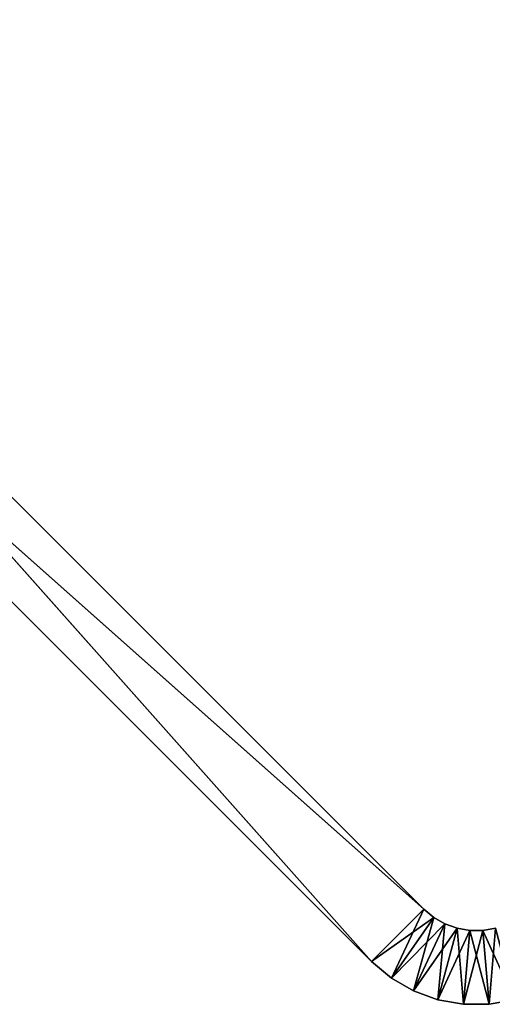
# Model space of a CAD drawing. Extents: x 0 to 13.4, y 0.1 to 1.5.
# Tile 25 of 27: x 11.758 to 12.396, y 0.084 to 1.414. Entities that reach past the tile are written whole.
import ezdxf

# ---------------------------------------------------------------- set-up
doc = ezdxf.new("R2010")
doc.units = 0
doc.header["$LTSCALE"] = 2.54
doc.layers.get('0').update_dxf_attribs({"color": 13, "linetype": 'CONTINUOUS'})

# ---------------------------------------------------------------- blocks, each defined once
blk = doc.blocks.new('MYDELNICZKA_VIW_STL')
at = {"color": 0}
for p, q in [((12.3037, 0.2121, 8.5), (11.1016, 1.4142, 8.5)), ((11.1016, 1.4142, 8.5), (12.2329, 0.1414, 8.5)), ((11.1016, 1.4142, 8.5), (12.2329, 0.1414, 8.5)), ((11.1016, 1.4142), (12.3037, 0.2121)), ((12.3037, 0.2121, 8.5), (11.1016, 1.4142, 8.5)), ((12.3037, 0.2121, 8.5), (11.1016, 1.4142)), ((12.3037, 0.2121, 8.5), (11.1016, 1.4142)), ((11.1016, 1.4142), (12.3037, 0.2121)), ((11.0309, 1.3435, 8.5), (12.2329, 0.1414, 8.5)), ((12.3037, 0.2121), (11.0309, 1.3435)), ((12.3037, 0.2121), (11.0309, 1.3435)), ((12.2329, 0.1414), (11.0309, 1.3435)), ((11.0309, 1.3435, 8.5), (12.2329, 0.1414, 8.5)), ((11.0309, 1.3435, 8.5), (12.2329, 0.1414)), ((11.0309, 1.3435, 8.5), (12.2329, 0.1414)), ((12.2329, 0.1414), (11.0309, 1.3435)), ((12.3037, 0.2121, 8.5), (12.2329, 0.1414, 8.5)), ((12.3037, 0.2121, 8.5), (12.2329, 0.1414, 8.5)), ((12.2329, 0.1414), (12.3037, 0.2121)), ((12.2329, 0.1414), (12.3037, 0.2121)), ((12.2329, 0.1414, 8.5), (12.317, 0.2009, 8.5)), ((12.2329, 0.1414, 8.5), (12.317, 0.2009, 8.5)), ((12.2597, 0.119), (12.3037, 0.2121)), ((12.2597, 0.119), (12.3037, 0.2121)), ((12.2597, 0.119, 8.5), (12.317, 0.2009, 8.5)), ((12.2597, 0.119, 8.5), (12.317, 0.2009, 8.5)), ((12.2597, 0.119), (12.317, 0.2009)), ((12.2597, 0.119), (12.317, 0.2009)), ((12.2898, 0.1016), (12.317, 0.2009)), ((12.2898, 0.1016), (12.317, 0.2009)), ((12.317, 0.2009, 8.5), (12.3037, 0.2121, 8.5)), ((12.3037, 0.2121), (12.317, 0.2009)), ((12.317, 0.2009), (12.3037, 0.2121, 8.5)), ((12.317, 0.2009, 8.5), (12.3037, 0.2121, 8.5)), ((12.317, 0.2009), (12.3037, 0.2121, 8.5)), ((12.3037, 0.2121), (12.317, 0.2009)), ((12.3037, 0.2121), (12.3037, 0.2121, 8.5)), ((12.3037, 0.2121), (12.3037, 0.2121, 8.5)), ((12.3321, 0.1922, 8.5), (12.317, 0.2009, 8.5)), ((12.317, 0.2009), (12.3321, 0.1922)), ((12.3321, 0.1922), (12.317, 0.2009, 8.5)), ((12.3321, 0.1922, 8.5), (12.317, 0.2009, 8.5)), ((12.3321, 0.1922), (12.317, 0.2009, 8.5)), ((12.317, 0.2009), (12.3321, 0.1922)), ((12.317, 0.2009), (12.317, 0.2009, 8.5)), ((12.317, 0.2009), (12.317, 0.2009, 8.5)), ((12.2597, 0.119, 8.5), (12.3321, 0.1922, 8.5)), ((12.2597, 0.119, 8.5), (12.3321, 0.1922, 8.5)), ((12.2898, 0.1016, 8.5), (12.3321, 0.1922, 8.5)), ((12.2898, 0.1016, 8.5), (12.3321, 0.1922, 8.5)), ((12.2898, 0.1016), (12.3321, 0.1922)), ((12.2898, 0.1016), (12.3321, 0.1922)), ((12.3226, 0.0897), (12.3321, 0.1922)), ((12.3226, 0.0897), (12.3321, 0.1922)), ((12.3485, 0.1863, 8.5), (12.3321, 0.1922, 8.5)), ((12.3321, 0.1922), (12.3485, 0.1863)), ((12.3485, 0.1863), (12.3321, 0.1922, 8.5)), ((12.3485, 0.1863, 8.5), (12.3321, 0.1922, 8.5)), ((12.3485, 0.1863), (12.3321, 0.1922, 8.5)), ((12.3321, 0.1922), (12.3485, 0.1863)), ((12.3321, 0.1922), (12.3321, 0.1922, 8.5)), ((12.3321, 0.1922), (12.3321, 0.1922, 8.5)), ((12.2898, 0.1016, 8.5), (12.3485, 0.1863, 8.5)), ((12.2898, 0.1016, 8.5), (12.3485, 0.1863, 8.5)), ((12.3226, 0.0897, 8.5), (12.3485, 0.1863, 8.5)), ((12.3226, 0.0897, 8.5), (12.3485, 0.1863, 8.5)), ((12.3226, 0.0897), (12.3485, 0.1863)), ((12.3226, 0.0897), (12.3485, 0.1863)), ((12.3226, 0.0897, 8.5), (12.3657, 0.1832, 8.5)), ((12.3226, 0.0897, 8.5), (12.3657, 0.1832, 8.5)), ((12.3657, 0.1832, 8.5), (12.3485, 0.1863, 8.5)), ((12.3569, 0.0836), (12.3485, 0.1863)), ((12.3485, 0.1863), (12.3657, 0.1832)), ((12.3569, 0.0836), (12.3485, 0.1863)), ((12.3657, 0.1832), (12.3485, 0.1863, 8.5)), ((12.3657, 0.1832, 8.5), (12.3485, 0.1863, 8.5)), ((12.3657, 0.1832), (12.3485, 0.1863, 8.5)), ((12.3485, 0.1863), (12.3657, 0.1832)), ((12.3485, 0.1863), (12.3485, 0.1863, 8.5)), ((12.3485, 0.1863), (12.3485, 0.1863, 8.5)), ((12.3569, 0.0836, 8.5), (12.3657, 0.1832, 8.5)), ((12.3569, 0.0836, 8.5), (12.3657, 0.1832, 8.5)), ((12.3569, 0.0836, 8.5), (12.3831, 0.1832, 8.5)), ((12.3569, 0.0836, 8.5), (12.3831, 0.1832, 8.5)), ((12.3569, 0.0836), (12.3657, 0.1832)), ((12.3569, 0.0836), (12.3657, 0.1832)), ((12.3831, 0.1832, 8.5), (12.3657, 0.1832, 8.5)), ((12.3918, 0.0836), (12.3657, 0.1832)), ((12.3657, 0.1832), (12.3831, 0.1832)), ((12.3918, 0.0836), (12.3657, 0.1832)), ((12.3831, 0.1832), (12.3657, 0.1832, 8.5)), ((12.3831, 0.1832, 8.5), (12.3657, 0.1832, 8.5)), ((12.3831, 0.1832), (12.3657, 0.1832, 8.5)), ((12.3657, 0.1832), (12.3831, 0.1832)), ((12.3657, 0.1832), (12.3657, 0.1832, 8.5)), ((12.3657, 0.1832), (12.3657, 0.1832, 8.5)), ((12.4003, 0.1863, 8.5), (12.3831, 0.1832, 8.5)), ((12.3831, 0.1832), (12.4003, 0.1863)), ((12.4003, 0.1863), (12.3831, 0.1832, 8.5)), ((12.4003, 0.1863, 8.5), (12.3831, 0.1832, 8.5)), ((12.4003, 0.1863), (12.3831, 0.1832, 8.5)), ((12.3831, 0.1832), (12.4003, 0.1863)), ((12.3918, 0.0836, 8.5), (12.3831, 0.1832, 8.5)), ((12.3918, 0.0836, 8.5), (12.3831, 0.1832, 8.5)), ((12.4261, 0.0897), (12.3831, 0.1832)), ((12.4261, 0.0897), (12.3831, 0.1832)), ((12.3918, 0.0836), (12.3831, 0.1832)), ((12.3918, 0.0836), (12.3831, 0.1832)), ((12.3831, 0.1832), (12.3831, 0.1832, 8.5)), ((12.3831, 0.1832), (12.3831, 0.1832, 8.5)), ((12.3918, 0.0836, 8.5), (12.4003, 0.1863, 8.5)), ((12.3918, 0.0836, 8.5), (12.4003, 0.1863, 8.5)), ((12.2329, 0.1414, 8.5), (12.2597, 0.119, 8.5)), ((12.2597, 0.119), (12.2329, 0.1414)), ((12.2329, 0.1414), (12.2329, 0.1414, 8.5)), ((12.2329, 0.1414), (12.2329, 0.1414, 8.5)), ((12.2597, 0.119), (12.2329, 0.1414)), ((12.2597, 0.119), (12.2329, 0.1414, 8.5)), ((12.2597, 0.119), (12.2329, 0.1414, 8.5)), ((12.2329, 0.1414, 8.5), (12.2597, 0.119, 8.5)), ((12.2597, 0.119, 8.5), (12.2898, 0.1016, 8.5)), ((12.2898, 0.1016), (12.2597, 0.119)), ((12.2597, 0.119), (12.2597, 0.119, 8.5)), ((12.2597, 0.119), (12.2597, 0.119, 8.5)), ((12.2898, 0.1016), (12.2597, 0.119)), ((12.2898, 0.1016), (12.2597, 0.119, 8.5)), ((12.2898, 0.1016), (12.2597, 0.119, 8.5)), ((12.2597, 0.119, 8.5), (12.2898, 0.1016, 8.5)), ((12.2898, 0.1016, 8.5), (12.3226, 0.0897, 8.5)), ((12.3226, 0.0897), (12.2898, 0.1016)), ((12.2898, 0.1016), (12.2898, 0.1016, 8.5)), ((12.2898, 0.1016), (12.2898, 0.1016, 8.5)), ((12.3226, 0.0897), (12.2898, 0.1016)), ((12.3226, 0.0897), (12.2898, 0.1016, 8.5)), ((12.3226, 0.0897), (12.2898, 0.1016, 8.5)), ((12.2898, 0.1016, 8.5), (12.3226, 0.0897, 8.5)), ((12.3226, 0.0897, 8.5), (12.3569, 0.0836, 8.5)), ((12.3569, 0.0836), (12.3226, 0.0897)), ((12.3226, 0.0897), (12.3226, 0.0897, 8.5)), ((12.3226, 0.0897), (12.3226, 0.0897, 8.5)), ((12.3569, 0.0836), (12.3226, 0.0897)), ((12.3569, 0.0836), (12.3226, 0.0897, 8.5)), ((12.3569, 0.0836), (12.3226, 0.0897, 8.5)), ((12.3226, 0.0897, 8.5), (12.3569, 0.0836, 8.5)), ((12.3569, 0.0836, 8.5), (12.3918, 0.0836, 8.5)), ((12.3918, 0.0836), (12.3569, 0.0836)), ((12.3569, 0.0836), (12.3569, 0.0836, 8.5)), ((12.3569, 0.0836), (12.3569, 0.0836, 8.5)), ((12.3918, 0.0836), (12.3569, 0.0836)), ((12.3918, 0.0836), (12.3569, 0.0836, 8.5)), ((12.3918, 0.0836), (12.3569, 0.0836, 8.5)), ((12.3569, 0.0836, 8.5), (12.3918, 0.0836, 8.5)), ((12.3918, 0.0836, 8.5), (12.4261, 0.0897, 8.5)), ((12.4261, 0.0897), (12.3918, 0.0836)), ((12.4261, 0.0897), (12.3918, 0.0836)), ((12.4261, 0.0897), (12.3918, 0.0836, 8.5)), ((12.4261, 0.0897), (12.3918, 0.0836, 8.5)), ((12.3918, 0.0836, 8.5), (12.4261, 0.0897, 8.5)), ((12.3918, 0.0836), (12.3918, 0.0836, 8.5)), ((12.3918, 0.0836), (12.3918, 0.0836, 8.5))]:
    blk.add_line(p, q, dxfattribs=at)
mesh = blk.add_polyface(dxfattribs=at)
corners = [(12.2329, 0.1414, 8.5), (11.1016, 1.4142, 8.5), (11.0309, 1.3435, 8.5)]
mesh.append_faces([[corners[k] for k in face] for face in [(0, 1, 2)]], dxfattribs={"color": 0})
mesh = blk.add_polyface(dxfattribs=at)
corners = [(12.3037, 0.2121), (11.0309, 1.3435), (11.1016, 1.4142)]
mesh.append_faces([[corners[k] for k in face] for face in [(0, 1, 2)]], dxfattribs={"color": 0})
mesh = blk.add_polyface(dxfattribs=at)
corners = [(12.3037, 0.2121, 8.5), (11.1016, 1.4142, 8.5), (12.2329, 0.1414, 8.5)]
mesh.append_faces([[corners[k] for k in face] for face in [(0, 1, 2)]], dxfattribs={"color": 0})
mesh = blk.add_polyface(dxfattribs=at)
corners = [(11.1016, 1.4142, 8.5), (12.3037, 0.2121, 8.5), (11.1016, 1.4142)]
mesh.append_faces([[corners[k] for k in face] for face in [(0, 1, 2)]], dxfattribs={"color": 0})
mesh = blk.add_polyface(dxfattribs=at)
corners = [(11.1016, 1.4142), (12.3037, 0.2121, 8.5), (12.3037, 0.2121)]
mesh.append_faces([[corners[k] for k in face] for face in [(0, 1, 2)]], dxfattribs={"color": 0})
mesh = blk.add_polyface(dxfattribs=at)
corners = [(12.3037, 0.2121), (12.2329, 0.1414), (11.0309, 1.3435)]
mesh.append_faces([[corners[k] for k in face] for face in [(0, 1, 2)]], dxfattribs={"color": 0})
mesh = blk.add_polyface(dxfattribs=at)
corners = [(11.0309, 1.3435, 8.5), (12.2329, 0.1414), (12.2329, 0.1414, 8.5)]
mesh.append_faces([[corners[k] for k in face] for face in [(0, 1, 2)]], dxfattribs={"color": 0})
mesh = blk.add_polyface(dxfattribs=at)
corners = [(11.0309, 1.3435), (12.2329, 0.1414), (11.0309, 1.3435, 8.5)]
mesh.append_faces([[corners[k] for k in face] for face in [(0, 1, 2)]], dxfattribs={"color": 0})
mesh = blk.add_polyface(dxfattribs=at)
corners = [(12.317, 0.2009, 8.5), (12.3037, 0.2121, 8.5), (12.2329, 0.1414, 8.5)]
mesh.append_faces([[corners[k] for k in face] for face in [(0, 1, 2)]], dxfattribs={"color": 0})
mesh = blk.add_polyface(dxfattribs=at)
corners = [(12.3037, 0.2121), (12.2597, 0.119), (12.2329, 0.1414)]
mesh.append_faces([[corners[k] for k in face] for face in [(0, 1, 2)]], dxfattribs={"color": 0})
mesh = blk.add_polyface(dxfattribs=at)
corners = [(12.317, 0.2009, 8.5), (12.2329, 0.1414, 8.5), (12.2597, 0.119, 8.5)]
mesh.append_faces([[corners[k] for k in face] for face in [(0, 1, 2)]], dxfattribs={"color": 0})
mesh = blk.add_polyface(dxfattribs=at)
corners = [(12.317, 0.2009), (12.2597, 0.119), (12.3037, 0.2121)]
mesh.append_faces([[corners[k] for k in face] for face in [(0, 1, 2)]], dxfattribs={"color": 0})
mesh = blk.add_polyface(dxfattribs=at)
corners = [(12.3321, 0.1922, 8.5), (12.317, 0.2009, 8.5), (12.2597, 0.119, 8.5)]
mesh.append_faces([[corners[k] for k in face] for face in [(0, 1, 2)]], dxfattribs={"color": 0})
mesh = blk.add_polyface(dxfattribs=at)
corners = [(12.317, 0.2009), (12.2898, 0.1016), (12.2597, 0.119)]
mesh.append_faces([[corners[k] for k in face] for face in [(0, 1, 2)]], dxfattribs={"color": 0})
mesh = blk.add_polyface(dxfattribs=at)
corners = [(12.3321, 0.1922), (12.2898, 0.1016), (12.317, 0.2009)]
mesh.append_faces([[corners[k] for k in face] for face in [(0, 1, 2)]], dxfattribs={"color": 0})
mesh = blk.add_polyface(dxfattribs=at)
corners = [(12.317, 0.2009, 8.5), (12.317, 0.2009), (12.3037, 0.2121, 8.5)]
mesh.append_faces([[corners[k] for k in face] for face in [(0, 1, 2)]], dxfattribs={"color": 0})
mesh = blk.add_polyface(dxfattribs=at)
corners = [(12.3037, 0.2121, 8.5), (12.317, 0.2009), (12.3037, 0.2121)]
mesh.append_faces([[corners[k] for k in face] for face in [(0, 1, 2)]], dxfattribs={"color": 0})
mesh = blk.add_polyface(dxfattribs=at)
corners = [(12.3321, 0.1922, 8.5), (12.3321, 0.1922), (12.317, 0.2009, 8.5)]
mesh.append_faces([[corners[k] for k in face] for face in [(0, 1, 2)]], dxfattribs={"color": 0})
mesh = blk.add_polyface(dxfattribs=at)
corners = [(12.317, 0.2009, 8.5), (12.3321, 0.1922), (12.317, 0.2009)]
mesh.append_faces([[corners[k] for k in face] for face in [(0, 1, 2)]], dxfattribs={"color": 0})
mesh = blk.add_polyface(dxfattribs=at)
corners = [(12.3321, 0.1922, 8.5), (12.2597, 0.119, 8.5), (12.2898, 0.1016, 8.5)]
mesh.append_faces([[corners[k] for k in face] for face in [(0, 1, 2)]], dxfattribs={"color": 0})
mesh = blk.add_polyface(dxfattribs=at)
corners = [(12.3485, 0.1863, 8.5), (12.3321, 0.1922, 8.5), (12.2898, 0.1016, 8.5)]
mesh.append_faces([[corners[k] for k in face] for face in [(0, 1, 2)]], dxfattribs={"color": 0})
mesh = blk.add_polyface(dxfattribs=at)
corners = [(12.3321, 0.1922), (12.3226, 0.0897), (12.2898, 0.1016)]
mesh.append_faces([[corners[k] for k in face] for face in [(0, 1, 2)]], dxfattribs={"color": 0})
mesh = blk.add_polyface(dxfattribs=at)
corners = [(12.3485, 0.1863), (12.3226, 0.0897), (12.3321, 0.1922)]
mesh.append_faces([[corners[k] for k in face] for face in [(0, 1, 2)]], dxfattribs={"color": 0})
mesh = blk.add_polyface(dxfattribs=at)
corners = [(12.3485, 0.1863, 8.5), (12.3485, 0.1863), (12.3321, 0.1922, 8.5)]
mesh.append_faces([[corners[k] for k in face] for face in [(0, 1, 2)]], dxfattribs={"color": 0})
mesh = blk.add_polyface(dxfattribs=at)
corners = [(12.3321, 0.1922, 8.5), (12.3485, 0.1863), (12.3321, 0.1922)]
mesh.append_faces([[corners[k] for k in face] for face in [(0, 1, 2)]], dxfattribs={"color": 0})
mesh = blk.add_polyface(dxfattribs=at)
corners = [(12.3485, 0.1863, 8.5), (12.2898, 0.1016, 8.5), (12.3226, 0.0897, 8.5)]
mesh.append_faces([[corners[k] for k in face] for face in [(0, 1, 2)]], dxfattribs={"color": 0})
mesh = blk.add_polyface(dxfattribs=at)
corners = [(12.3657, 0.1832, 8.5), (12.3485, 0.1863, 8.5), (12.3226, 0.0897, 8.5)]
mesh.append_faces([[corners[k] for k in face] for face in [(0, 1, 2)]], dxfattribs={"color": 0})
mesh = blk.add_polyface(dxfattribs=at)
corners = [(12.3569, 0.0836), (12.3226, 0.0897), (12.3485, 0.1863)]
mesh.append_faces([[corners[k] for k in face] for face in [(0, 1, 2)]], dxfattribs={"color": 0})
mesh = blk.add_polyface(dxfattribs=at)
corners = [(12.3657, 0.1832, 8.5), (12.3226, 0.0897, 8.5), (12.3569, 0.0836, 8.5)]
mesh.append_faces([[corners[k] for k in face] for face in [(0, 1, 2)]], dxfattribs={"color": 0})
mesh = blk.add_polyface(dxfattribs=at)
corners = [(12.3657, 0.1832), (12.3569, 0.0836), (12.3485, 0.1863)]
mesh.append_faces([[corners[k] for k in face] for face in [(0, 1, 2)]], dxfattribs={"color": 0})
mesh = blk.add_polyface(dxfattribs=at)
corners = [(12.3657, 0.1832, 8.5), (12.3657, 0.1832), (12.3485, 0.1863, 8.5)]
mesh.append_faces([[corners[k] for k in face] for face in [(0, 1, 2)]], dxfattribs={"color": 0})
mesh = blk.add_polyface(dxfattribs=at)
corners = [(12.3485, 0.1863, 8.5), (12.3657, 0.1832), (12.3485, 0.1863)]
mesh.append_faces([[corners[k] for k in face] for face in [(0, 1, 2)]], dxfattribs={"color": 0})
mesh = blk.add_polyface(dxfattribs=at)
corners = [(12.3831, 0.1832, 8.5), (12.3657, 0.1832, 8.5), (12.3569, 0.0836, 8.5)]
mesh.append_faces([[corners[k] for k in face] for face in [(0, 1, 2)]], dxfattribs={"color": 0})
mesh = blk.add_polyface(dxfattribs=at)
corners = [(12.3918, 0.0836, 8.5), (12.3831, 0.1832, 8.5), (12.3569, 0.0836, 8.5)]
mesh.append_faces([[corners[k] for k in face] for face in [(0, 1, 2)]], dxfattribs={"color": 0})
mesh = blk.add_polyface(dxfattribs=at)
corners = [(12.3918, 0.0836), (12.3569, 0.0836), (12.3657, 0.1832)]
mesh.append_faces([[corners[k] for k in face] for face in [(0, 1, 2)]], dxfattribs={"color": 0})
mesh = blk.add_polyface(dxfattribs=at)
corners = [(12.3918, 0.0836), (12.3657, 0.1832), (12.3831, 0.1832)]
mesh.append_faces([[corners[k] for k in face] for face in [(0, 1, 2)]], dxfattribs={"color": 0})
mesh = blk.add_polyface(dxfattribs=at)
corners = [(12.3831, 0.1832, 8.5), (12.3831, 0.1832), (12.3657, 0.1832, 8.5)]
mesh.append_faces([[corners[k] for k in face] for face in [(0, 1, 2)]], dxfattribs={"color": 0})
mesh = blk.add_polyface(dxfattribs=at)
corners = [(12.3657, 0.1832, 8.5), (12.3831, 0.1832), (12.3657, 0.1832)]
mesh.append_faces([[corners[k] for k in face] for face in [(0, 1, 2)]], dxfattribs={"color": 0})
mesh = blk.add_polyface(dxfattribs=at)
corners = [(12.4003, 0.1863, 8.5), (12.3831, 0.1832, 8.5), (12.3918, 0.0836, 8.5)]
mesh.append_faces([[corners[k] for k in face] for face in [(0, 1, 2)]], dxfattribs={"color": 0})
mesh = blk.add_polyface(dxfattribs=at)
corners = [(12.4261, 0.0897), (12.3831, 0.1832), (12.4003, 0.1863)]
mesh.append_faces([[corners[k] for k in face] for face in [(0, 1, 2)]], dxfattribs={"color": 0})
mesh = blk.add_polyface(dxfattribs=at)
corners = [(12.4003, 0.1863, 8.5), (12.4003, 0.1863), (12.3831, 0.1832, 8.5)]
mesh.append_faces([[corners[k] for k in face] for face in [(0, 1, 2)]], dxfattribs={"color": 0})
mesh = blk.add_polyface(dxfattribs=at)
corners = [(12.3831, 0.1832, 8.5), (12.4003, 0.1863), (12.3831, 0.1832)]
mesh.append_faces([[corners[k] for k in face] for face in [(0, 1, 2)]], dxfattribs={"color": 0})
mesh = blk.add_polyface(dxfattribs=at)
corners = [(12.4261, 0.0897), (12.3918, 0.0836), (12.3831, 0.1832)]
mesh.append_faces([[corners[k] for k in face] for face in [(0, 1, 2)]], dxfattribs={"color": 0})
mesh = blk.add_polyface(dxfattribs=at)
corners = [(12.4261, 0.0897, 8.5), (12.4003, 0.1863, 8.5), (12.3918, 0.0836, 8.5)]
mesh.append_faces([[corners[k] for k in face] for face in [(0, 1, 2)]], dxfattribs={"color": 0})
mesh = blk.add_polyface(dxfattribs=at)
corners = [(12.2329, 0.1414, 8.5), (12.2329, 0.1414), (12.2597, 0.119)]
mesh.append_faces([[corners[k] for k in face] for face in [(0, 1, 2)]], dxfattribs={"color": 0})
mesh = blk.add_polyface(dxfattribs=at)
corners = [(12.2329, 0.1414, 8.5), (12.2597, 0.119), (12.2597, 0.119, 8.5)]
mesh.append_faces([[corners[k] for k in face] for face in [(0, 1, 2)]], dxfattribs={"color": 0})
mesh = blk.add_polyface(dxfattribs=at)
corners = [(12.2597, 0.119, 8.5), (12.2597, 0.119), (12.2898, 0.1016)]
mesh.append_faces([[corners[k] for k in face] for face in [(0, 1, 2)]], dxfattribs={"color": 0})
mesh = blk.add_polyface(dxfattribs=at)
corners = [(12.2597, 0.119, 8.5), (12.2898, 0.1016), (12.2898, 0.1016, 8.5)]
mesh.append_faces([[corners[k] for k in face] for face in [(0, 1, 2)]], dxfattribs={"color": 0})
mesh = blk.add_polyface(dxfattribs=at)
corners = [(12.2898, 0.1016, 8.5), (12.2898, 0.1016), (12.3226, 0.0897)]
mesh.append_faces([[corners[k] for k in face] for face in [(0, 1, 2)]], dxfattribs={"color": 0})
mesh = blk.add_polyface(dxfattribs=at)
corners = [(12.2898, 0.1016, 8.5), (12.3226, 0.0897), (12.3226, 0.0897, 8.5)]
mesh.append_faces([[corners[k] for k in face] for face in [(0, 1, 2)]], dxfattribs={"color": 0})
mesh = blk.add_polyface(dxfattribs=at)
corners = [(12.3226, 0.0897, 8.5), (12.3226, 0.0897), (12.3569, 0.0836)]
mesh.append_faces([[corners[k] for k in face] for face in [(0, 1, 2)]], dxfattribs={"color": 0})
mesh = blk.add_polyface(dxfattribs=at)
corners = [(12.3226, 0.0897, 8.5), (12.3569, 0.0836), (12.3569, 0.0836, 8.5)]
mesh.append_faces([[corners[k] for k in face] for face in [(0, 1, 2)]], dxfattribs={"color": 0})
mesh = blk.add_polyface(dxfattribs=at)
corners = [(12.3569, 0.0836, 8.5), (12.3569, 0.0836), (12.3918, 0.0836)]
mesh.append_faces([[corners[k] for k in face] for face in [(0, 1, 2)]], dxfattribs={"color": 0})
mesh = blk.add_polyface(dxfattribs=at)
corners = [(12.3569, 0.0836, 8.5), (12.3918, 0.0836), (12.3918, 0.0836, 8.5)]
mesh.append_faces([[corners[k] for k in face] for face in [(0, 1, 2)]], dxfattribs={"color": 0})
mesh = blk.add_polyface(dxfattribs=at)
corners = [(12.3918, 0.0836, 8.5), (12.3918, 0.0836), (12.4261, 0.0897)]
mesh.append_faces([[corners[k] for k in face] for face in [(0, 1, 2)]], dxfattribs={"color": 0})
mesh = blk.add_polyface(dxfattribs=at)
corners = [(12.3918, 0.0836, 8.5), (12.4261, 0.0897), (12.4261, 0.0897, 8.5)]
mesh.append_faces([[corners[k] for k in face] for face in [(0, 1, 2)]], dxfattribs={"color": 0})

msp = doc.modelspace()

# ---------------------------------------------------------------- block references
at = {"color": 0}
msp.add_blockref('MYDELNICZKA_VIW_STL', (0, 0), dxfattribs=at)

doc.saveas('drawing.dxf')
